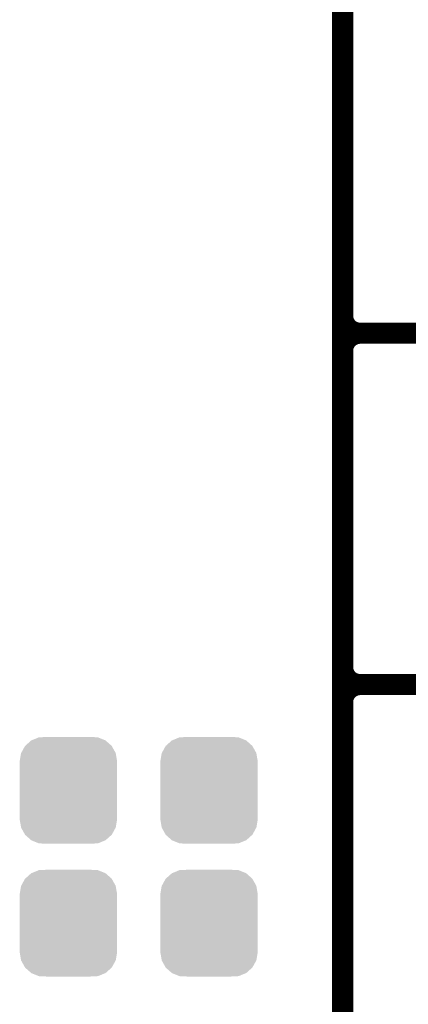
# Model space of a CAD drawing. Extents: x -1.3 to 24.2, y -3.9 to 39.2.
# Tile 33 of 53: x 16.5 to 19.3, y 6.6 to 13.7. Entities that reach past the tile are written whole.
import ezdxf

# ---------------------------------------------------------------- set-up
doc = ezdxf.new("R2010")
doc.units = 0
doc.layers.get('0').update_dxf_attribs({"linetype": 'CONTINUOUS'})
doc.layers.add('SMART_DOF_6_CLICK_V100_GTO', color=14, linetype='CONTINUOUS')
doc.layers.add('SMART_DOF_6_CLICK_V100_GTS', color=12, linetype='CONTINUOUS')

# ---------------------------------------------------------------- blocks, each defined once
blk = doc.blocks.new('CUSTOM_73')
for points in [[(-0.312264, 0.321732), (-0.26893, 0.360448), (0.312592, 0.321732), (0.268592, 0.360448)], [(-0.26893, 0.360448), (-0.267216, 0.361152), (0.268592, 0.360448), (0.26779, 0.361152)], [(-0.267216, 0.361152), (-0.213724, 0.383108), (0.26779, 0.361152), (0.21312, 0.383108)], [(-0.213724, 0.383108), (-0.20803, 0.383392), (0.21312, 0.383108), (0.212412, 0.383392)], [(-0.20803, 0.383392), (-0.154122, 0.38608), (0.212412, 0.383392), (0.154132, 0.38608)], [(-0.341452, 0.269636), (-0.313432, 0.320688), (0.341702, 0.269636), (0.313176, 0.320688)], [(-0.313432, 0.320688), (-0.312264, 0.321732), (0.313176, 0.320688), (0.312592, 0.321732)], [(-0.35179, 0.21082), (-0.342144, 0.268372), (0.35179, 0.21082), (0.34192, 0.268372)], [(-0.342144, 0.268372), (-0.341452, 0.269636), (0.34192, 0.268372), (0.341702, 0.269636)], [(-0.35179, 0.20955), (-0.35179, 0.21082), (0.35179, 0.20955), (0.35179, 0.21082)], [(-0.35179, -0.20955), (-0.35179, 0.20955), (0.35179, -0.20955), (0.35179, 0.20955)], [(-0.35179, -0.21082), (-0.35179, -0.20955), (0.35179, -0.21082), (0.35179, -0.20955)], [(-0.34192, -0.268358), (-0.35179, -0.21082), (0.342148, -0.268358), (0.35179, -0.21082)], [(-0.341702, -0.269636), (-0.34192, -0.268358), (0.341446, -0.269636), (0.342148, -0.268358)], [(-0.313184, -0.320676), (-0.341702, -0.269636), (0.31344, -0.320676), (0.341446, -0.269636)], [(-0.312594, -0.321732), (-0.313184, -0.320676), (0.312258, -0.321732), (0.31344, -0.320676)], [(-0.268602, -0.36044), (-0.312594, -0.321732), (0.26894, -0.36044), (0.312258, -0.321732)], [(-0.267792, -0.361154), (-0.268602, -0.36044), (0.2672, -0.361154), (0.26894, -0.36044)], [(-0.213136, -0.383104), (-0.267792, -0.361154), (0.213734, -0.383104), (0.2672, -0.361154)], [(-0.212414, -0.383394), (-0.213136, -0.383104), (0.207926, -0.383394), (0.213734, -0.383104)], [(-0.154122, -0.38608), (-0.212414, -0.383394), (0.154132, -0.38608), (0.207926, -0.383394)]]:
    blk.add_solid(points)

msp = doc.modelspace()

# ---------------------------------------------------------------- linework, layer by layer
at = {"layer": 'SMART_DOF_6_CLICK_V100_GTO', "const_width": 0.1524}
for points in [[(18.8468, -0.5588), (18.8468, 18.3388)], [(18.8468, 11.557), (18.8468, 13.843)], [(18.9738, 11.43), (24.13, 11.43)], [(18.9738, 11.43), (24.13, 11.43)], [(18.8468, 9.017), (18.8468, 11.303)], [(18.9738, 8.89), (24.13, 8.89)], [(18.9738, 8.89), (24.13, 8.89)], [(18.8468, 6.477), (18.8468, 8.763)]]:
    msp.add_lwpolyline(points, dxfattribs=at)
for points in [[(18.8468, 11.557, 0.4142136), (18.9738, 11.43)], [(18.9738, 11.43, 0.4142136), (18.8468, 11.303)], [(18.9738, 11.43, 0.4142136), (18.8468, 11.303)], [(18.8468, 9.017, 0.4142136), (18.9738, 8.89)], [(18.9738, 8.89, 0.4142136), (18.8468, 8.763)], [(18.9738, 8.89, 0.4142136), (18.8468, 8.763)]]:
    msp.add_lwpolyline(points, format="xyb", dxfattribs=at)

# ---------------------------------------------------------------- block references
at = {"layer": 'SMART_DOF_6_CLICK_V100_GTS'}
for p in [(16.8656, 8.12546), (17.8816, 8.12546), (16.8656, 7.16534), (17.8816, 7.16534)]:
    msp.add_blockref('CUSTOM_73', p, dxfattribs=at)

doc.saveas('drawing.dxf')
